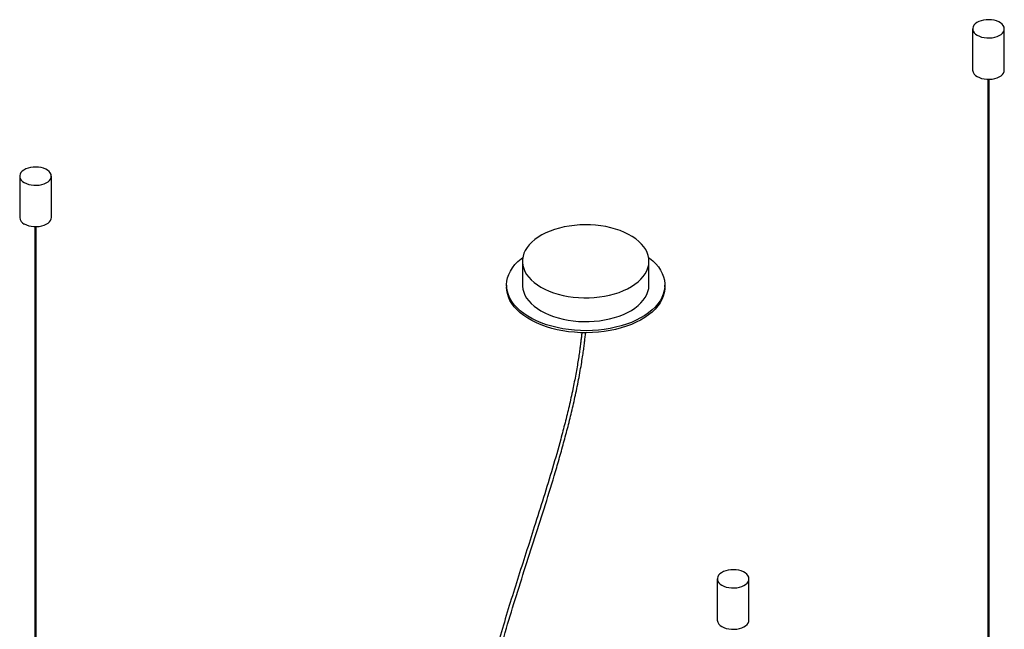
# Paper-space layout '_Isométrica' of a CAD drawing. Header units: millimetres. Extents: x -1115 to -126, y -660 to 737.
# Tile 4 of 4: x -1067 to -290, y 255 to 737. Entities that reach past the tile are written whole.
import ezdxf

# ---------------------------------------------------------------- set-up
doc = ezdxf.new("R2010")
doc.units = ezdxf.units.MM

psp = doc.layouts.new('_Isométrica')

# ---------------------------------------------------------------- linework, layer by layer
at = {"color": 7, "linetype": 'Continuous', "lineweight": 25}
for p, q in [((-314.59, 729.71), (-314.59, 697.05)), ((-289.59, 697.05), (-289.59, 729.71)), ((-302.59, 689.84), (-302.59, -119.49)), ((-301.59, -119.49), (-301.59, 689.84)), ((-1067.45, 613.26), (-1067.45, 580.59)), ((-1042.45, 580.59), (-1042.45, 613.26)), ((-1055.45, 573.38), (-1055.45, -235.95)), ((-1054.45, -235.95), (-1054.45, 573.38)), ((-670.29, 546.02), (-670.29, 527.24)), ((-570.29, 527.24), (-570.29, 546.02)), ((-682.79, 527.24), (-682.79, 525.61)), ((-557.79, 525.61), (-557.79, 527.24)), ((-516.32, 295.09), (-516.32, 262.43)), ((-491.32, 262.43), (-491.32, 295.09))]:
    psp.add_line(p, q, dxfattribs=at)
at = {"color": 7, "linetype": 'Continuous', "lineweight": 25, "flags": 128}
for points in [[(-310.93, 724.61), (-309.31, 723.82), (-307.48, 723.2), (-305.5, 722.77), (-303.41, 722.54), (-301.29, 722.51), (-299.2, 722.69), (-297.18, 723.07), (-295.31, 723.65), (-293.63, 724.4), (-292.2, 725.3), (-291.05, 726.33), (-290.22, 727.45), (-289.73, 728.64), (-289.59, 729.87), (-289.82, 731.08), (-290.39, 732.26), (-291.31, 733.36), (-292.53, 734.36), (-294.03, 735.23), (-295.76, 735.94), (-297.68, 736.46), (-299.72, 736.8), (-301.82, 736.93), (-303.94, 736.85), (-306, 736.57), (-307.95, 736.08), (-309.73, 735.42), (-311.3, 734.59), (-312.59, 733.62), (-313.59, 732.54), (-314.25, 731.38), (-314.56, 730.17), (-314.52, 728.95), (-314.12, 727.75), (-313.37, 726.6), (-312.3, 725.55), (-310.93, 724.61)], [(-310.93, 691.95), (-309.31, 691.16), (-307.48, 690.54), (-305.5, 690.11), (-303.41, 689.87), (-301.29, 689.85), (-299.2, 690.03), (-297.18, 690.41), (-295.31, 690.99), (-293.63, 691.74), (-292.2, 692.64), (-291.05, 693.67), (-290.22, 694.79), (-289.73, 695.98), (-289.59, 697.05)], [(-1063.79, 608.15), (-1062.17, 607.36), (-1060.34, 606.75), (-1058.36, 606.31), (-1056.28, 606.08), (-1054.16, 606.05), (-1052.06, 606.24), (-1050.05, 606.62), (-1048.18, 607.19), (-1046.5, 607.94), (-1045.06, 608.84), (-1043.91, 609.87), (-1043.08, 611), (-1042.59, 612.19), (-1042.46, 613.41), (-1042.68, 614.63), (-1043.26, 615.8), (-1044.17, 616.91), (-1045.4, 617.91), (-1046.9, 618.77), (-1048.63, 619.48), (-1050.54, 620.01), (-1052.58, 620.34), (-1054.69, 620.47), (-1056.81, 620.39), (-1058.87, 620.11), (-1060.82, 619.63), (-1062.6, 618.97), (-1064.16, 618.14), (-1065.46, 617.17), (-1066.45, 616.09), (-1067.12, 614.93), (-1067.43, 613.72), (-1067.38, 612.49), (-1066.98, 611.29), (-1066.23, 610.14), (-1065.16, 609.09), (-1063.79, 608.15)], [(-1063.79, 575.49), (-1062.17, 574.7), (-1060.34, 574.08), (-1058.36, 573.65), (-1056.28, 573.42), (-1054.16, 573.39), (-1052.06, 573.57), (-1050.05, 573.96), (-1048.18, 574.53), (-1046.5, 575.28), (-1045.06, 576.18), (-1043.91, 577.21), (-1043.08, 578.34), (-1042.59, 579.53), (-1042.45, 580.59)], [(-655.64, 525.61), (-652.56, 523.97), (-649.25, 522.49), (-645.74, 521.18), (-642.05, 520.03), (-638.21, 519.07), (-634.24, 518.3), (-630.17, 517.73), (-626.03, 517.35), (-621.86, 517.17), (-617.67, 517.2), (-613.5, 517.42), (-609.38, 517.85), (-605.34, 518.48), (-601.4, 519.3), (-597.59, 520.3), (-593.94, 521.49), (-590.48, 522.85), (-587.22, 524.37), (-584.2, 526.04), (-581.43, 527.86), (-578.93, 529.8), (-576.73, 531.85), (-574.83, 534), (-573.24, 536.24), (-571.99, 538.55), (-571.08, 540.91), (-570.51, 543.3), (-570.29, 545.72), (-570.42, 548.13), (-570.9, 550.54), (-571.73, 552.91), (-572.9, 555.23), (-574.4, 557.48), (-576.22, 559.66), (-578.35, 561.74), (-580.78, 563.71), (-583.48, 565.56), (-586.44, 567.27), (-589.64, 568.83), (-593.06, 570.23), (-596.66, 571.46), (-600.43, 572.51), (-604.34, 573.38), (-608.36, 574.05), (-612.47, 574.53), (-616.63, 574.81), (-620.81, 574.88), (-624.99, 574.76), (-629.14, 574.43), (-633.23, 573.9), (-637.22, 573.18), (-641.1, 572.26), (-644.83, 571.17), (-648.39, 569.89), (-651.75, 568.45), (-654.9, 566.85), (-657.79, 565.11), (-660.43, 563.23), (-662.78, 561.23), (-664.84, 559.12), (-666.58, 556.93), (-668, 554.65), (-669.08, 552.32), (-669.83, 549.94), (-670.22, 547.53), (-670.26, 545.11), (-669.96, 542.7), (-669.3, 540.31), (-668.3, 537.97), (-666.97, 535.68), (-665.3, 533.46), (-663.33, 531.33), (-661.04, 529.3), (-658.48, 527.39), (-655.64, 525.61)], [(-570.57, 549.11), (-569.93, 548.61), (-567.28, 546.35), (-564.93, 543.98), (-562.89, 541.52), (-561.18, 538.97), (-559.82, 536.36), (-558.8, 533.69), (-558.13, 530.99), (-557.81, 528.26), (-557.86, 525.53), (-558.26, 522.81), (-559.02, 520.12), (-560.13, 517.46), (-561.58, 514.86), (-563.37, 512.34), (-565.48, 509.89), (-567.91, 507.55), (-570.64, 505.32), (-573.66, 503.22), (-576.94, 501.25), (-580.47, 499.43), (-584.22, 497.77), (-588.19, 496.28), (-592.34, 494.97), (-596.64, 493.84), (-601.09, 492.9), (-605.64, 492.16), (-610.28, 491.62), (-614.97, 491.29), (-619.7, 491.16), (-624.42, 491.24), (-629.13, 491.52), (-633.78, 492.01), (-638.36, 492.7), (-642.83, 493.59), (-647.18, 494.67), (-651.37, 495.94), (-655.38, 497.38), (-659.19, 499), (-662.78, 500.78), (-666.12, 502.71), (-669.21, 504.78), (-672.01, 506.98), (-674.51, 509.3), (-676.71, 511.72), (-678.58, 514.22), (-680.12, 516.81), (-681.31, 519.45), (-682.16, 522.14), (-682.65, 524.85), (-682.79, 527.58), (-682.56, 530.31), (-681.98, 533.02), (-681.05, 535.7), (-679.77, 538.32), (-678.14, 540.89), (-676.19, 543.38), (-673.91, 545.77), (-671.33, 548.06), (-670, 549.11)], [(-557.79, 525.61), (-557.86, 523.9), (-558.26, 521.18), (-559.02, 518.48), (-560.13, 515.83), (-561.58, 513.23), (-563.37, 510.7), (-565.48, 508.26), (-567.91, 505.92), (-570.64, 503.69), (-573.66, 501.58), (-576.94, 499.62), (-580.47, 497.8), (-584.22, 496.14), (-588.19, 494.65), (-592.34, 493.34), (-596.64, 492.21), (-601.09, 491.27), (-605.64, 490.53), (-610.28, 489.99), (-614.97, 489.66), (-619.7, 489.53), (-624.42, 489.61), (-629.13, 489.89), (-633.78, 490.38), (-638.36, 491.07), (-642.83, 491.96), (-647.18, 493.04), (-651.37, 494.3), (-655.38, 495.75), (-659.19, 497.37), (-662.78, 499.15), (-666.12, 501.08), (-669.21, 503.15), (-672.01, 505.35), (-674.51, 507.66), (-676.71, 510.08), (-678.58, 512.59), (-680.12, 515.17), (-681.31, 517.82), (-682.16, 520.5), (-682.65, 523.22), (-682.79, 525.61)], [(-670.29, 527.24), (-670.26, 526.33), (-669.96, 523.92), (-669.3, 521.53), (-668.3, 519.19), (-666.97, 516.9), (-665.3, 514.68), (-663.33, 512.55), (-661.04, 510.52), (-658.48, 508.61), (-655.64, 506.83)], [(-655.64, 506.83), (-652.56, 505.19), (-649.25, 503.71), (-645.74, 502.39), (-642.05, 501.25), (-638.21, 500.29), (-634.24, 499.52), (-630.17, 498.94), (-626.03, 498.57), (-621.86, 498.39), (-617.67, 498.41), (-613.5, 498.64), (-609.38, 499.07), (-605.34, 499.7), (-601.4, 500.51), (-597.59, 501.52), (-593.94, 502.71), (-590.48, 504.07), (-587.22, 505.59), (-584.2, 507.26), (-581.43, 509.07), (-578.93, 511.02), (-576.73, 513.07), (-574.83, 515.22), (-573.24, 517.46), (-571.99, 519.77), (-571.08, 522.13), (-570.51, 524.52), (-570.29, 526.94), (-570.29, 527.24)], [(-512.66, 289.99), (-511.04, 289.2), (-509.21, 288.58), (-507.23, 288.15), (-505.14, 287.92), (-503.02, 287.89), (-500.93, 288.07), (-498.91, 288.46), (-497.04, 289.03), (-495.36, 289.78), (-493.93, 290.68), (-492.78, 291.71), (-491.95, 292.83), (-491.46, 294.02), (-491.32, 295.25), (-491.55, 296.46), (-492.12, 297.64), (-493.04, 298.74), (-494.26, 299.74), (-495.76, 300.61), (-497.49, 301.32), (-499.41, 301.84), (-501.45, 302.18), (-503.55, 302.31), (-505.67, 302.23), (-507.73, 301.95), (-509.68, 301.47), (-511.46, 300.8), (-513.03, 299.97), (-514.32, 299.01), (-515.32, 297.92), (-515.98, 296.76), (-516.29, 295.55), (-516.25, 294.33), (-515.85, 293.13), (-515.1, 291.98), (-514.02, 290.93), (-512.66, 289.99)], [(-512.66, 257.33), (-511.04, 256.54), (-509.21, 255.92), (-507.23, 255.49), (-505.14, 255.26), (-503.02, 255.23), (-500.93, 255.41), (-498.91, 255.79), (-497.04, 256.37), (-495.36, 257.12), (-493.93, 258.02), (-492.78, 259.05), (-491.95, 260.17), (-491.46, 261.36), (-491.32, 262.43)]]:
    psp.add_lwpolyline(points, dxfattribs=at)
at = {"color": 7, "linetype": 'Continuous', "lineweight": 25}
for centre in [(-308.32, 697.69), (-1061.18, 581.23), (-510.05, 263.07)]:
    psp.add_arc(centre, 6.31, 185.79576, 245.52438, dxfattribs=at)
for points, knots in [([(-623.37, 489.6), (-623.42, 489.06), (-623.6, 487.32), (-623.91, 484.6), (-624.26, 481.67), (-624.56, 479.32), (-624.94, 476.5), (-625.48, 472.72), (-626.23, 467.82), (-627.13, 462.41), (-628.14, 456.71), (-629.27, 450.81), (-630.99, 442.37), (-633.38, 431.6), (-636.58, 418.47), (-640.86, 402.17), (-646.46, 382.45), (-653.52, 359.28), (-660.61, 336.91), (-667.55, 315.35), (-674.2, 294.63), (-680.7, 273.91), (-686.92, 253.22), (-692.74, 232.58), (-697.37, 214.58), (-700.93, 199.21), (-703.71, 186.22), (-705.96, 174.79), (-707.79, 164.84), (-709.2, 156.71), (-710.46, 149.05), (-711.46, 142.65), (-712.23, 137.51), (-712.88, 133.07), (-713.54, 128.39), (-714.27, 123.09), (-715.14, 116.46), (-716.1, 108.8), (-717.09, 100.42), (-718.41, 88.64), (-719.97, 73.55), (-721.68, 55.09), (-723.25, 36.8), (-724.73, 18.55), (-726.21, 0.04), (-727.73, -18.76), (-729.38, -37.94), (-731.21, -57.5), (-732.89, -73.42), (-734.3, -85.58), (-735.29, -93.67), (-736.33, -101.69), (-737.4, -109.45), (-738.45, -116.71), (-739.48, -123.44), (-740.54, -130.05), (-741.76, -137.33), (-743.23, -145.64), (-744.96, -154.78), (-746.85, -164.13), (-748.85, -173.37), (-750.94, -182.5), (-753.15, -191.57), (-756.14, -203.15), (-760.1, -217.3), (-765.27, -234.01), (-771.19, -251.34), (-777.91, -269.25), (-785.53, -287.67), (-793.81, -305.96), (-802.73, -324.05), (-812.26, -341.91), (-822.34, -359.48), (-832.87, -376.6), (-843.79, -393.27), (-855, -409.4), (-866.4, -424.96), (-875.23, -436.42), (-881.35, -444.14), (-884.92, -448.58), (-888.87, -453.42), (-893.35, -458.84), (-898.39, -464.84), (-903.91, -471.28), (-909.9, -478.15), (-916.39, -485.44), (-923.51, -493.26), (-929.73, -499.99), (-933.6, -504.05), (-934.86, -505.38)], [0, 0, 0, 0, 0.001642, 0.005303, 0.00825, 0.010484, 0.012394, 0.016718, 0.021807, 0.026998, 0.032777, 0.038633, 0.044366, 0.057521, 0.070049, 0.082465, 0.104654, 0.126863, 0.149084, 0.168927, 0.188774, 0.208615, 0.22845, 0.248274, 0.268086, 0.280507, 0.292984, 0.306033, 0.31405, 0.32231, 0.330075, 0.336763, 0.341338, 0.345416, 0.350027, 0.355326, 0.361312, 0.369934, 0.37841, 0.386621, 0.405619, 0.424311, 0.443004, 0.4617, 0.480396, 0.499935, 0.519474, 0.539213, 0.559711, 0.567867, 0.575998, 0.584104, 0.592005, 0.599251, 0.605825, 0.612073, 0.618885, 0.627414, 0.636629, 0.645807, 0.654811, 0.663646, 0.672392, 0.681133, 0.697157, 0.713168, 0.729179, 0.746882, 0.764587, 0.782275, 0.799967, 0.817648, 0.835333, 0.853015, 0.870346, 0.887676, 0.904826, 0.92147, 0.926247, 0.931163, 0.936744, 0.943042, 0.950082, 0.957895, 0.966, 0.974853, 0.98449, 0.994951, 1, 1, 1, 1]), ([(-932.18, -506.91), (-931.06, -505.73), (-927.28, -501.76), (-921.14, -495.11), (-913.94, -487.19), (-907.38, -479.82), (-901.43, -472.99), (-896.05, -466.71), (-891.22, -460.97), (-886.84, -455.68), (-882.91, -450.87), (-879.31, -446.39), (-875.92, -442.12), (-872.57, -437.85), (-869.21, -433.5), (-862.89, -425.21), (-853.7, -412.75), (-841.91, -395.86), (-830.61, -378.64), (-819.88, -361.21), (-809.77, -343.61), (-800.21, -325.71), (-791.26, -307.57), (-782.95, -289.24), (-775.29, -270.77), (-768.08, -251.62), (-761.38, -231.83), (-755.26, -211.48), (-749.86, -191.15), (-746.09, -174.93), (-743.5, -162.72), (-741.86, -154.5), (-740.34, -146.44), (-738.97, -138.79), (-737.78, -131.76), (-736.71, -125.11), (-735.67, -118.42), (-734.49, -110.35), (-733.19, -100.85), (-731.82, -90.15), (-730.55, -79.37), (-729.37, -68.68), (-728.29, -58.17), (-726.86, -43.32), (-725.16, -24.13), (-722.84, 4.34), (-720.21, 37.63), (-717.62, 66.97), (-715.49, 87.64), (-714.17, 99.68), (-712.94, 109.91), (-711.92, 117.94), (-711.2, 123.36), (-710.54, 128.2), (-709.93, 132.5), (-709.28, 136.97), (-708.5, 142.14), (-707.5, 148.49), (-706.33, 155.67), (-705.01, 163.31), (-703.19, 173.33), (-700.83, 185.36), (-697.61, 200.37), (-693.9, 216.09), (-689.56, 232.77), (-683.99, 252.58), (-677.08, 275.53), (-668.83, 301.6), (-660.42, 327.69), (-652.09, 353.77), (-645.42, 375.49), (-640.39, 392.83), (-636.79, 405.81), (-633.4, 418.8), (-630.2, 432.02), (-627.73, 443.27), (-625.87, 452.55), (-624.59, 459.47), (-623.49, 465.92), (-622.61, 471.54), (-622.02, 475.67), (-621.62, 478.67), (-621.31, 481.1), (-620.94, 484.12), (-620.61, 487.05), (-620.42, 488.95), (-620.35, 489.6)], [0, 0, 0, 0, 0.004496, 0.015077, 0.024816, 0.033753, 0.041926, 0.049366, 0.056104, 0.062164, 0.067811, 0.072776, 0.077553, 0.082379, 0.087253, 0.092173, 0.110097, 0.12827, 0.146445, 0.164144, 0.181848, 0.19955, 0.217262, 0.234971, 0.252696, 0.27042, 0.289892, 0.309373, 0.328863, 0.348522, 0.356451, 0.364513, 0.372588, 0.380126, 0.387058, 0.393386, 0.399841, 0.406963, 0.417451, 0.428266, 0.439127, 0.44998, 0.460633, 0.471067, 0.495208, 0.519334, 0.558418, 0.597499, 0.609085, 0.621227, 0.633957, 0.63995, 0.645374, 0.650212, 0.654463, 0.658216, 0.663561, 0.669858, 0.677106, 0.684866, 0.692421, 0.706634, 0.720176, 0.73622, 0.752276, 0.768345, 0.793266, 0.818202, 0.843147, 0.868093, 0.893028, 0.905491, 0.917948, 0.9304, 0.943001, 0.956255, 0.963145, 0.970176, 0.976618, 0.982191, 0.986895, 0.988921, 0.991179, 0.994209, 0.998015, 1, 1, 1, 1])]:
    psp.add_open_spline(points, degree=3, knots=knots, dxfattribs=at)

doc.saveas('drawing.dxf')
